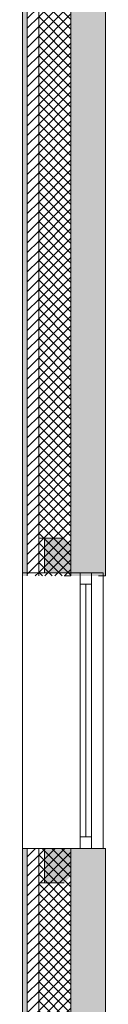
# Model space of a CAD drawing. Header units: millimetres. Extents: x -30280 to 19093, y -18706 to 4378.
# Tile 3 of 142: x -28051 to -27691, y -11830 to -7544. Entities that reach past the tile are written whole.
import ezdxf

# ---------------------------------------------------------------- set-up
doc = ezdxf.new("R2010")
doc.units = ezdxf.units.MM
doc.header["$MEASUREMENT"] = 0
doc.layers.add('12_FAÇ_Façana', color=7, linetype='Continuous')
doc.layers.add('Ventanas Archicad', color=7, linetype='Continuous')
for name, color, linetype, lineweight, true_color in [('12_FAÇ_Façana_Pluma_Nº__102', 7, 'Continuous', 5, 0xcccccc), ('12_FAÇ_Façana_Pluma_Nº__174', 7, 'Continuous', 13, 0xe4ad2c), ('12_FAÇ_Façana_Pluma_Nº__176', 7, 'Continuous', 15, 0x93a0c6), ('12_FAÇ_Façana_Pluma_Nº__43', 7, 'Continuous', 5, 0xa4a4a6), ('Ventanas Archicad_Pluma_Nº__23', 7, 'Continuous', 5, 0xa4a4a6), ('Ventanas Archicad_Pluma_Nº__3', 7, 'Continuous', 5, 0xa4a4a4), ('Ventanas Archicad_Pluma_Nº__43', 7, 'Continuous', 5, 0xa4a4a6)]:
    doc.layers.add(name, color=color, linetype=linetype, lineweight=lineweight, true_color=true_color)
for name, color, linetype, lineweight in [('12_FAÇ_Façana_Pluma_Nº__2', 8, 'Continuous', 5), ('12_FAÇ_Façana_Pluma_Nº__7', 7, 'Continuous', 5), ('Ventanas Archicad_Pluma_Nº__7', 7, 'Continuous', 5)]:
    doc.layers.add(name, color=color, linetype=linetype, lineweight=lineweight)
pattern_1 = [(45, (0, 0), (-21.213203, 21.213203), [])]
pattern_2 = [(45, (0, 0), (-21.213203, 21.213203), []), (135, (0, 0), (21.213203, 21.213203), [])]
pattern_3 = [(0, (0, 0), (0, 75), [0, -75])]

# ---------------------------------------------------------------- blocks, each defined once
blk = doc.blocks.new('Muro_5_1', base_point=(-28050.8, -12339))
at = {"layer": '12_FAÇ_Façana_Pluma_Nº__102', "linetype": 'Continuous', "lineweight": 0, "true_color": 0xe5e5e5}
blk.add_hatch(color=254, dxfattribs=at).paths.add_polyline_path([(-27840.8, -11151), (-27840.8, -12007), (-27817.9, -12007), (-27817.9, -12019), (-27690.8, -12019), (-27690.8, -11151)])
at = {"layer": '12_FAÇ_Façana_Pluma_Nº__174', "linetype": 'Continuous', "lineweight": 13, "true_color": 0xe4ad2c}
h = blk.add_hatch(dxfattribs=at)
h.set_pattern_fill('SATE_Aislamiento_0001', color=42, style=0, pattern_type=2)
h.set_pattern_definition(pattern_2)
h.paths.add_polyline_path([(-27840.8, -11151), (-27980.8, -11151), (-27980.8, -12007), (-27840.8, -12007)])
at = {"layer": '12_FAÇ_Façana_Pluma_Nº__176', "linetype": 'Continuous', "lineweight": 0, "true_color": 0x495063}
blk.add_hatch(color=251, dxfattribs=at).paths.add_polyline_path([(-28030.8, -11151), (-28050.8, -11151), (-28050.8, -12007), (-28030.8, -12007)])
at = {"layer": '12_FAÇ_Façana_Pluma_Nº__2', "linetype": 'Continuous', "lineweight": 5}
h = blk.add_hatch(dxfattribs=at)
h.set_pattern_fill('Ceramic_0001', color=8, style=0, pattern_type=2)
h.set_pattern_definition(pattern_1)
h.paths.add_polyline_path([(-27980.8, -11151), (-28030.8, -11151), (-28030.8, -12007), (-27980.8, -12007)])
at = {"layer": '12_FAÇ_Façana_Pluma_Nº__7', "color": 7, "linetype": 'Continuous', "lineweight": 5}
for p, q in [((-28030.8, -11151), (-28030.8, -12007)), ((-27980.8, -11151), (-27980.8, -12007)), ((-27840.8, -11151), (-27840.8, -12007))]:
    blk.add_line(p, q, dxfattribs=at)
at = {"layer": '12_FAÇ_Façana_Pluma_Nº__7', "color": 7, "linetype": 'Continuous', "lineweight": 5, "flags": 128}
for points in [[(-28050.8, -11151), (-28050.8, -12007)], [(-27840.8, -11151), (-27870.8, -11151)], [(-27690.8, -11151), (-27720.8, -11151)], [(-27690.8, -12019), (-27690.8, -11151)]]:
    blk.add_lwpolyline(points, dxfattribs=at)
blk = doc.blocks.new('Muro_36_1', base_point=(-28050.8, -9965))
at = {"layer": '12_FAÇ_Façana_Pluma_Nº__102', "linetype": 'Continuous', "lineweight": 0, "true_color": 0xe5e5e5}
for points in [[(-27840.8, -1699), (-27690.8, -1699), (-27698, -1689), (-27840.8, -1689)], [(-27690.8, -1699), (-27840.8, -1699), (-27840.8, -6834), (-27817.9, -6834), (-27817.9, -7234), (-27840.8, -7234), (-27840.8, -9965), (-27690.8, -9965)], [(-27698, -1689), (-27690.8, -1699), (-27690.8, -1689)]]:
    blk.add_hatch(color=254, dxfattribs=at).paths.add_polyline_path(points)
at = {"layer": '12_FAÇ_Façana_Pluma_Nº__174', "linetype": 'Continuous', "lineweight": 13, "true_color": 0xe4ad2c}
h = blk.add_hatch(dxfattribs=at)
h.set_pattern_fill('SATE_Aislamiento_0001', color=42, style=0, pattern_type=2)
h.set_pattern_definition(pattern_2)
h.paths.add_polyline_path([(-27840.8, -1689), (-27980.8, -1689), (-27980.8, -6834), (-27840.8, -6834)])
h = blk.add_hatch(dxfattribs=at)
h.set_pattern_fill('SATE_Aislamiento_0001', color=42, style=0, pattern_type=2)
h.set_pattern_definition(pattern_2)
h.paths.add_polyline_path([(-27980.8, -7234), (-27980.8, -9965), (-27840.8, -9965), (-27840.8, -7234)])
at = {"layer": '12_FAÇ_Façana_Pluma_Nº__176', "linetype": 'Continuous', "lineweight": 0, "true_color": 0x495063}
for points in [[(-28030.8, -1689), (-28050.8, -1689), (-28050.8, -6834), (-28030.8, -6834)], [(-28050.8, -7234), (-28050.8, -9965), (-28030.8, -9965), (-28030.8, -7234)]]:
    blk.add_hatch(color=251, dxfattribs=at).paths.add_polyline_path(points)
at = {"layer": '12_FAÇ_Façana_Pluma_Nº__2', "linetype": 'Continuous', "lineweight": 5}
h = blk.add_hatch(dxfattribs=at)
h.set_pattern_fill('Ceramic_0001', color=8, style=0, pattern_type=2)
h.set_pattern_definition(pattern_1)
h.paths.add_polyline_path([(-27980.8, -1689), (-28030.8, -1689), (-28030.8, -6834), (-27980.8, -6834)])
h = blk.add_hatch(dxfattribs=at)
h.set_pattern_fill('Ceramic_0001', color=8, style=0, pattern_type=2)
h.set_pattern_definition(pattern_1)
h.paths.add_polyline_path([(-28030.8, -7234), (-28030.8, -9965), (-27980.8, -9965), (-27980.8, -7234)])
at = {"layer": '12_FAÇ_Façana_Pluma_Nº__7', "color": 7, "linetype": 'Continuous', "lineweight": 5}
for p, q in [((-28030.8, -1689), (-28050.8, -1689)), ((-28030.8, -1689), (-28030.8, -6834)), ((-27980.8, -1689), (-28030.8, -1689)), ((-27980.8, -1689), (-27980.8, -6834)), ((-27840.8, -1689), (-27980.8, -1689)), ((-27840.8, -1689), (-27840.8, -1699)), ((-27698, -1689), (-27840.8, -1689)), ((-27840.8, -1699), (-27840.8, -6834)), ((-28030.8, -7234), (-28030.8, -9965)), ((-27980.8, -7234), (-27980.8, -9965)), ((-27840.8, -7234), (-27840.8, -9965))]:
    blk.add_line(p, q, dxfattribs=at)
at = {"layer": '12_FAÇ_Façana_Pluma_Nº__7', "color": 7, "linetype": 'Continuous', "lineweight": 5, "flags": 128}
for points in [[(-28050.8, -1689), (-28050.8, -6834)], [(-27690.8, -9965), (-27690.8, -1699)], [(-28050.8, -7234), (-28050.8, -9965)], [(-27840.8, -9965), (-27870.8, -9965)], [(-27690.8, -9965), (-27720.8, -9965)]]:
    blk.add_lwpolyline(points, dxfattribs=at)
blk = doc.blocks.new('Ventana Vertical Multi-Faja 27_11')
at = {"layer": 'Ventanas Archicad_Pluma_Nº__23', "color": 253, "linetype": 'Continuous', "lineweight": 5, "true_color": 0xa4a4a6}
for p, q in [((-600, 0), (-550, 0)), ((-550, 0), (-550, -50)), ((550, -50), (550, 0)), ((550, 0), (600, 0)), ((-550, -50), (-600, -50)), ((600, -50), (550, -50))]:
    blk.add_line(p, q, dxfattribs=at)
at = {"layer": 'Ventanas Archicad_Pluma_Nº__3', "color": 253, "linetype": 'Continuous', "lineweight": 5, "true_color": 0xa4a4a4}
for p, q in [((-600, 50), (600, 50)), ((-550, 0), (550, 0)), ((-550, -25), (550, -25)), ((550, -50), (-550, -50)), ((-600, -300), (600, -300))]:
    blk.add_line(p, q, dxfattribs=at)
at = {"layer": 'Ventanas Archicad_Pluma_Nº__43', "color": 253, "linetype": 'Continuous', "lineweight": 5, "true_color": 0xa4a4a6}
for p, q in [((-600, -230), (-600, -205)), ((600, -230), (600, -205))]:
    blk.add_line(p, q, dxfattribs=at)
at = {"layer": 'Ventanas Archicad_Pluma_Nº__7', "color": 7, "linetype": 'Continuous', "lineweight": 5}
for p, q in [((-600, 50), (-600, 30)), ((600, 50), (600, 30)), ((-600, 30), (-600, 0)), ((-600, 30), (-600, 0)), ((-600, 0), (-600, -50)), ((-600, 0), (-600, -50)), ((-600, 0), (-600, -50)), ((-600, 0), (-600, -50)), ((600, 30), (600, 0)), ((600, 30), (600, 0)), ((600, 0), (600, -50)), ((600, 0), (600, -50)), ((600, 0), (600, -50)), ((600, 0), (600, -50)), ((-600, -50), (-600, -120)), ((-600, -50), (-600, -120)), ((600, -50), (600, -120)), ((600, -50), (600, -120)), ((-600, -120), (-600, -205)), ((-600, -120), (-600, -205)), ((600, -120), (600, -205)), ((600, -120), (600, -205)), ((-600, -230), (-600, -280)), ((600, -230), (600, -280)), ((-600, -280), (-600, -300)), ((600, -280), (600, -300))]:
    blk.add_line(p, q, dxfattribs=at)
blk = doc.blocks.new('Muro_37_1', base_point=(-28050.8, -11151))
at = {"layer": '12_FAÇ_Façana', "linetype": 'Continuous', "lineweight": 0, "true_color": 0x000000}
h = blk.add_hatch(dxfattribs=at)
h.set_pattern_fill('Yeso_0001', color=18, style=0, pattern_type=2)
h.set_pattern_definition(pattern_3)
h.paths.add_polyline_path([(-27980.8, -9951), (-27955.8, -9951), (-27955.8, -9801), (-27980.8, -9801)])
h = blk.add_hatch(dxfattribs=at)
h.set_pattern_fill('Yeso_0001', color=18, style=0, pattern_type=2)
h.set_pattern_definition(pattern_3)
h.paths.add_polyline_path([(-27980.8, -11151), (-27980.8, -11301), (-27955.8, -11301), (-27955.8, -11151)])
at = {"layer": '12_FAÇ_Façana_Pluma_Nº__102', "linetype": 'Continuous', "lineweight": 0, "true_color": 0xe5e5e5}
for points in [[(-27870.8, -9801), (-27955.8, -9801), (-27955.8, -9951), (-27720.8, -9951)], [(-27870.8, -11301), (-27720.8, -11151), (-27955.8, -11151), (-27955.8, -11301)]]:
    blk.add_hatch(color=254, dxfattribs=at).paths.add_polyline_path(points)
at = {"layer": '12_FAÇ_Façana_Pluma_Nº__43', "color": 253, "linetype": 'Continuous', "lineweight": 5, "true_color": 0xa4a4a6}
for p, q in [((-27980.8, -9801), (-27980.8, -9951)), ((-27955.8, -9801), (-27980.8, -9801)), ((-27955.8, -9951), (-27955.8, -9801)), ((-27980.8, -9951), (-27955.8, -9951)), ((-27980.8, -11151), (-27955.8, -11151)), ((-27980.8, -11301), (-27980.8, -11151)), ((-27955.8, -11151), (-27955.8, -11301)), ((-27955.8, -11301), (-27980.8, -11301))]:
    blk.add_line(p, q, dxfattribs=at)
at = {"layer": '12_FAÇ_Façana_Pluma_Nº__7', "color": 7, "linetype": 'Continuous', "lineweight": 5}
for p, q in [((-27870.8, -9801), (-27955.8, -9801)), ((-28030.8, -9951), (-28050.8, -9951)), ((-27980.8, -9951), (-28030.8, -9951)), ((-27870.8, -9951), (-27955.8, -9951)), ((-27870.8, -9951), (-27955.8, -9951)), ((-27800.8, -9951), (-27870.8, -9951)), ((-27800.8, -9951), (-27870.8, -9951)), ((-27750.8, -9951), (-27800.8, -9951)), ((-27750.8, -9951), (-27800.8, -9951)), ((-27720.8, -9951), (-27750.8, -9951)), ((-27720.8, -9951), (-27750.8, -9951)), ((-27700.8, -9951), (-27720.8, -9951)), ((-28030.8, -11151), (-28050.8, -11151)), ((-27980.8, -11151), (-28030.8, -11151)), ((-27870.8, -11151), (-27955.8, -11151)), ((-27870.8, -11151), (-27955.8, -11151)), ((-27800.8, -11151), (-27870.8, -11151)), ((-27800.8, -11151), (-27870.8, -11151)), ((-27750.8, -11151), (-27800.8, -11151)), ((-27750.8, -11151), (-27800.8, -11151)), ((-27720.8, -11151), (-27750.8, -11151)), ((-27720.8, -11151), (-27750.8, -11151)), ((-27700.8, -11151), (-27720.8, -11151)), ((-27870.8, -11301), (-27955.8, -11301))]:
    blk.add_line(p, q, dxfattribs=at)
at = {"layer": 'Ventanas Archicad', "color": 253, "linetype": 'Continuous', "lineweight": 5, "true_color": 0xa4a4a6, "zscale": 1000, "rotation": 270}
blk.add_blockref('Ventana Vertical Multi-Faja 27_11', (-27750.8, -10551), dxfattribs=at)

msp = doc.modelspace()

# ---------------------------------------------------------------- block references
at = {"layer": '12_FAÇ_Façana', "color": 7, "lineweight": 20}
for name, p in [('Muro_36_1', (-28050.8, -9965)), ('Muro_37_1', (-28050.8, -11151)), ('Muro_5_1', (-28050.8, -12339))]:
    msp.add_blockref(name, p, dxfattribs=at)

doc.saveas('drawing.dxf')
